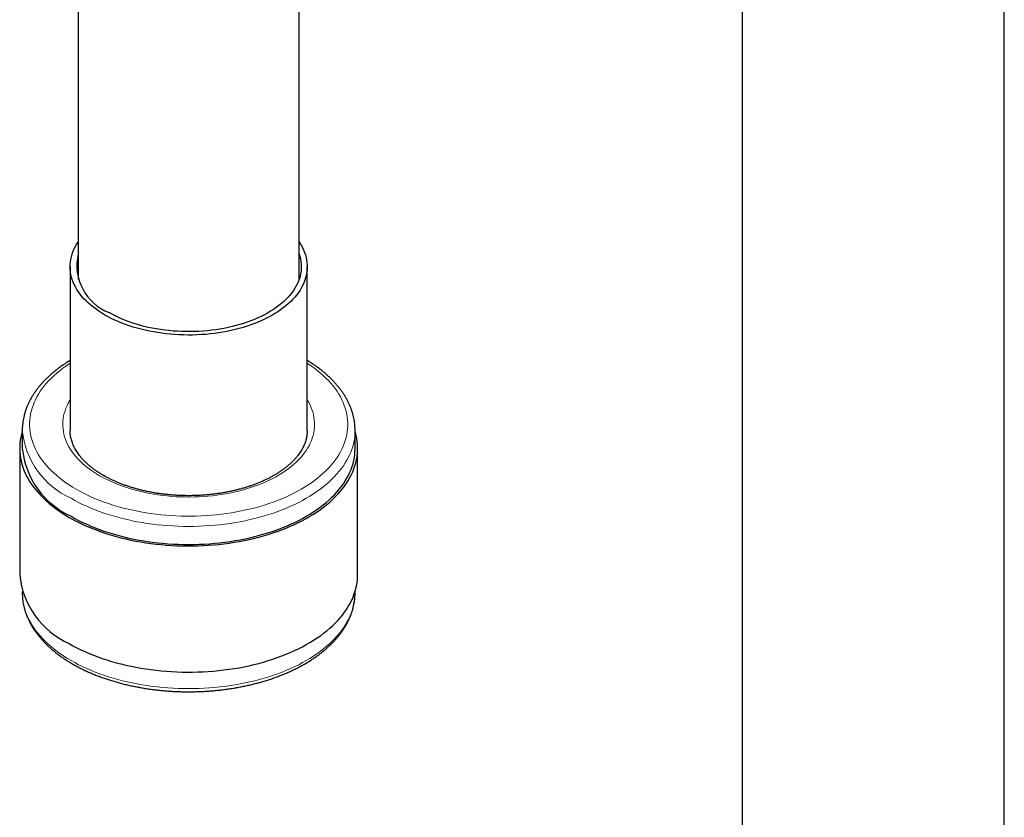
# Model space of a CAD drawing. Header units: millimetres. Extents: x 8 to 830, y 12 to 1725.
# Tile 18 of 256: x 651 to 718, y 416 to 470. Entities that reach past the tile are written whole.
import ezdxf

# ---------------------------------------------------------------- set-up
doc = ezdxf.new("R2010")
doc.units = ezdxf.units.MM

msp = doc.modelspace()

# ---------------------------------------------------------------- linework, layer by layer
at = {"color": 7, "linetype": 'Continuous', "lineweight": 30}
for p, q in [((717.956, 274.681), (717.956, 481.462)), ((700.156, 477.316), (700.156, 275.737)), ((655.067, 475.992), (655.067, 452.525)), ((670.067, 452.525), (670.067, 474.52)), ((654.517, 453.395), (654.517, 442.271)), ((670.617, 442.271), (670.617, 453.395)), ((651.267, 442.271), (651.267, 442.282)), ((651.267, 442.271), (651.267, 441.047)), ((670.617, 442.271), (670.617, 442.276)), ((673.867, 441.047), (673.867, 442.271)), ((673.867, 442.271), (673.867, 442.259)), ((651.092, 441.047), (651.092, 432.473)), ((674.042, 432.473), (674.042, 441.047)), ((651.267, 431.32), (651.267, 431.248)), ((673.867, 431.248), (673.867, 431.32))]:
    msp.add_line(p, q, dxfattribs=at)
at = {"color": 7, "linetype": 'Continuous', "lineweight": 30, "flags": 128}
for points in [[(656.875, 450.109), (656.667, 450.234), (656.468, 450.362), (656.276, 450.495), (656.094, 450.632), (655.921, 450.773), (655.756, 450.918), (655.602, 451.065), (655.456, 451.216), (655.321, 451.371), (655.196, 451.527), (655.081, 451.687), (654.976, 451.849), (654.881, 452.013), (654.798, 452.179), (654.725, 452.346), (654.663, 452.515), (654.611, 452.685), (654.571, 452.857), (654.542, 453.028), (654.524, 453.201), (654.517, 453.374), (654.521, 453.546), (654.536, 453.719), (654.563, 453.891), (654.6, 454.062), (654.649, 454.233), (654.708, 454.402), (654.778, 454.57), (654.859, 454.736), (654.951, 454.901), (655.053, 455.063), (655.067, 455.083)], [(670.067, 455.083), (670.107, 455.023), (670.207, 454.86), (670.296, 454.695), (670.374, 454.528), (670.441, 454.36), (670.498, 454.19), (670.544, 454.02), (670.579, 453.848), (670.602, 453.676), (670.615, 453.503), (670.616, 453.33), (670.606, 453.158), (670.586, 452.985), (670.554, 452.814), (670.511, 452.643), (670.457, 452.473), (670.392, 452.304), (670.316, 452.137), (670.23, 451.972), (670.133, 451.808), (670.025, 451.647), (669.908, 451.488), (669.78, 451.332), (669.642, 451.178), (669.494, 451.028), (669.337, 450.881), (669.171, 450.738), (668.995, 450.598), (668.81, 450.462), (668.617, 450.33), (668.416, 450.202), (668.206, 450.079), (667.988, 449.96), (667.764, 449.846), (667.531, 449.737), (667.292, 449.633), (667.047, 449.534), (666.795, 449.441), (666.538, 449.353), (666.275, 449.27), (666.007, 449.194), (665.734, 449.123), (665.456, 449.058), (665.175, 448.999), (664.89, 448.946), (664.602, 448.899), (664.311, 448.858), (664.018, 448.824), (663.723, 448.796), (663.426, 448.775), (663.128, 448.759), (662.829, 448.751), (662.529, 448.748), (662.23, 448.752), (661.932, 448.763), (661.634, 448.779), (661.337, 448.803), (661.042, 448.832), (660.75, 448.868), (660.459, 448.91), (660.172, 448.958), (659.888, 449.013), (659.608, 449.073), (659.331, 449.14), (659.06, 449.212), (658.793, 449.29), (658.531, 449.374), (658.275, 449.464), (658.025, 449.558), (657.781, 449.659), (657.544, 449.764), (657.313, 449.874), (657.09, 449.989), (656.875, 450.109)], [(670.067, 454.265), (670.072, 454.252), (670.123, 454.086), (670.163, 453.92), (670.192, 453.752), (670.21, 453.584), (670.217, 453.416), (670.213, 453.248), (670.197, 453.08), (670.171, 452.913), (670.134, 452.746), (670.085, 452.58), (670.026, 452.415), (669.956, 452.252), (669.875, 452.091), (669.784, 451.931), (669.682, 451.773), (669.57, 451.618), (669.448, 451.466), (669.316, 451.316), (669.174, 451.169), (669.022, 451.025), (668.861, 450.885), (668.691, 450.749), (668.512, 450.616), (668.324, 450.487), (668.128, 450.363), (667.924, 450.243), (667.713, 450.127), (667.493, 450.017), (667.267, 449.911), (667.034, 449.81), (666.794, 449.715), (666.548, 449.624), (666.297, 449.54), (666.04, 449.46), (665.778, 449.387), (665.511, 449.319), (665.24, 449.257), (664.965, 449.202), (664.687, 449.152), (664.406, 449.108), (664.122, 449.071), (663.835, 449.04), (663.547, 449.015), (663.258, 448.997), (662.967, 448.985), (662.676, 448.979), (662.385, 448.98), (662.094, 448.987), (661.803, 449.001), (661.514, 449.021), (661.227, 449.047), (660.941, 449.08), (660.657, 449.119), (660.377, 449.164), (660.099, 449.215), (659.825, 449.272), (659.555, 449.336), (659.29, 449.405), (659.029, 449.48), (658.773, 449.56), (658.523, 449.646), (658.279, 449.738), (658.041, 449.835), (657.809, 449.937), (657.585, 450.044), (657.367, 450.156), (657.157, 450.272)], [(651.267, 442.199), (651.217, 442.022), (651.17, 441.818), (651.134, 441.613), (651.109, 441.407), (651.095, 441.201), (651.092, 440.995), (651.101, 440.789), (651.12, 440.583), (651.15, 440.378), (651.192, 440.173), (651.245, 439.97), (651.308, 439.767), (651.382, 439.565), (651.468, 439.365), (651.564, 439.167), (651.67, 438.97), (651.787, 438.776), (651.915, 438.583), (652.053, 438.393), (652.201, 438.206), (652.359, 438.021), (652.527, 437.839), (652.704, 437.66), (652.892, 437.485), (653.088, 437.313), (653.294, 437.145), (653.509, 436.98), (653.732, 436.819), (653.964, 436.663), (654.204, 436.51), (654.453, 436.362)], [(654.453, 436.362), (654.709, 436.219), (654.973, 436.08), (655.244, 435.946), (655.522, 435.817), (655.808, 435.693), (656.099, 435.575), (656.397, 435.461), (656.701, 435.353), (657.011, 435.251), (657.326, 435.154), (657.646, 435.062), (657.97, 434.977), (658.3, 434.897), (658.633, 434.824), (658.97, 434.756), (659.311, 434.695), (659.654, 434.639), (660.001, 434.59), (660.35, 434.547), (660.701, 434.51), (661.054, 434.48), (661.409, 434.456), (661.764, 434.438), (662.121, 434.427), (662.478, 434.422), (662.835, 434.424), (663.191, 434.432), (663.547, 434.446), (663.902, 434.467), (664.256, 434.494), (664.608, 434.528), (664.958, 434.568), (665.306, 434.614), (665.652, 434.666), (665.994, 434.725), (666.333, 434.789), (666.668, 434.86), (666.999, 434.936), (667.326, 435.019), (667.649, 435.107), (667.966, 435.201), (668.279, 435.301), (668.585, 435.406), (668.886, 435.517), (669.181, 435.633), (669.47, 435.755), (669.751, 435.881), (670.026, 436.013), (670.294, 436.149), (670.554, 436.29), (670.806, 436.436), (671.051, 436.586), (671.287, 436.741), (671.514, 436.899), (671.734, 437.062), (671.944, 437.228), (672.145, 437.398), (672.337, 437.572), (672.519, 437.749), (672.692, 437.93), (672.855, 438.113), (673.008, 438.299), (673.151, 438.488), (673.284, 438.679), (673.406, 438.873), (673.518, 439.068), (673.619, 439.266), (673.71, 439.465), (673.79, 439.666), (673.859, 439.868), (673.917, 440.071), (673.964, 440.276), (674, 440.481), (674.025, 440.686), (674.039, 440.892), (674.042, 441.098), (674.033, 441.304), (674.014, 441.51), (673.983, 441.715), (673.942, 441.92), (673.889, 442.124), (673.867, 442.199)], [(654.577, 436.434), (654.831, 436.291), (655.094, 436.153), (655.364, 436.02), (655.641, 435.892), (655.925, 435.769), (656.215, 435.651), (656.512, 435.539), (656.815, 435.432), (657.123, 435.33), (657.437, 435.234), (657.756, 435.144), (658.079, 435.06), (658.407, 434.981), (658.739, 434.909), (659.075, 434.843), (659.414, 434.782), (659.757, 434.728), (660.102, 434.68), (660.449, 434.639), (660.799, 434.604), (661.151, 434.575), (661.503, 434.552), (661.857, 434.536), (662.212, 434.526), (662.567, 434.523), (662.922, 434.526), (663.276, 434.536), (663.63, 434.552), (663.983, 434.575), (664.335, 434.604), (664.684, 434.639), (665.032, 434.68), (665.377, 434.728), (665.719, 434.782), (666.059, 434.843), (666.395, 434.909), (666.727, 434.981), (667.055, 435.06), (667.378, 435.144), (667.697, 435.234), (668.011, 435.33), (668.319, 435.432), (668.622, 435.539), (668.918, 435.651), (669.209, 435.769), (669.493, 435.892), (669.77, 436.02), (670.04, 436.153), (670.302, 436.291), (670.557, 436.434), (670.804, 436.581), (671.043, 436.733), (671.274, 436.888), (671.496, 437.048), (671.709, 437.212), (671.913, 437.38), (672.108, 437.551), (672.293, 437.726), (672.469, 437.904), (672.635, 438.085), (672.791, 438.269), (672.937, 438.456), (673.073, 438.645), (673.199, 438.837), (673.314, 439.031), (673.418, 439.227), (673.512, 439.424), (673.595, 439.624), (673.667, 439.824), (673.728, 440.026), (673.778, 440.229), (673.817, 440.433), (673.845, 440.637), (673.861, 440.842), (673.867, 441.047)], [(654.453, 427.789), (654.709, 427.645), (654.973, 427.507), (655.244, 427.373), (655.522, 427.244), (655.808, 427.12), (656.099, 427.001), (656.397, 426.888), (656.701, 426.779), (657.011, 426.677), (657.326, 426.58), (657.646, 426.489), (657.97, 426.403), (658.3, 426.324), (658.633, 426.25), (658.97, 426.182), (659.311, 426.121), (659.654, 426.065), (660.001, 426.016), (660.35, 425.973), (660.701, 425.937), (661.054, 425.906), (661.409, 425.882), (661.764, 425.865), (662.121, 425.854), (662.478, 425.849), (662.835, 425.85), (663.191, 425.858), (663.547, 425.873), (663.902, 425.894), (664.256, 425.921), (664.608, 425.954), (664.958, 425.994), (665.306, 426.04), (665.652, 426.092), (665.994, 426.151), (666.333, 426.215), (666.668, 426.286), (666.999, 426.363), (667.326, 426.445), (667.649, 426.534), (667.966, 426.628), (668.279, 426.727), (668.585, 426.833), (668.886, 426.944), (669.181, 427.06), (669.47, 427.181), (669.751, 427.308), (670.026, 427.439), (670.294, 427.575), (670.554, 427.717), (670.806, 427.862), (671.051, 428.012), (671.287, 428.167), (671.514, 428.325), (671.734, 428.488), (671.944, 428.655), (672.145, 428.825), (672.337, 428.999), (672.519, 429.176), (672.692, 429.356), (672.855, 429.539), (673.008, 429.725), (673.151, 429.914), (673.284, 430.105), (673.406, 430.299), (673.518, 430.495), (673.619, 430.692), (673.71, 430.891), (673.79, 431.092), (673.859, 431.294), (673.917, 431.498), (673.964, 431.702), (674, 431.907), (674.025, 432.113), (674.039, 432.318), (674.042, 432.473)]]:
    msp.add_lwpolyline(points, dxfattribs=at)
at = {"color": 8, "linetype": 'Continuous', "lineweight": 0, "flags": 128}
for points in [[(654.517, 446.836), (654.457, 446.797), (654.232, 446.645), (654.016, 446.488), (653.809, 446.328), (653.611, 446.164), (653.422, 445.997), (653.243, 445.826), (653.073, 445.652), (652.913, 445.475), (652.763, 445.294), (652.622, 445.112), (652.492, 444.926), (652.373, 444.739), (652.264, 444.549), (652.165, 444.358), (652.078, 444.164), (652, 443.969), (651.934, 443.773), (651.879, 443.576), (651.835, 443.378), (651.802, 443.179), (651.779, 442.979), (651.768, 442.78), (651.768, 442.58), (651.779, 442.38), (651.802, 442.181), (651.835, 441.982), (651.879, 441.783), (651.934, 441.586), (652, 441.39), (652.078, 441.195), (652.165, 441.002), (652.264, 440.81), (652.373, 440.62), (652.492, 440.433), (652.622, 440.248), (652.763, 440.065), (652.913, 439.885), (653.073, 439.708), (653.243, 439.534), (653.422, 439.363), (653.611, 439.195), (653.809, 439.031), (654.016, 438.871), (654.232, 438.715), (654.457, 438.563), (654.689, 438.415), (654.93, 438.271)], [(654.93, 438.271), (655.179, 438.132), (655.435, 437.998), (655.699, 437.868), (655.969, 437.744), (656.247, 437.624), (656.531, 437.51), (656.821, 437.401), (657.117, 437.297), (657.419, 437.199), (657.726, 437.106), (658.037, 437.02), (658.354, 436.939), (658.675, 436.864), (659, 436.795), (659.328, 436.732), (659.66, 436.675), (659.995, 436.624), (660.333, 436.58), (660.673, 436.542), (661.014, 436.51), (661.358, 436.484), (661.702, 436.465), (662.048, 436.452), (662.394, 436.446), (662.74, 436.446), (663.086, 436.452), (663.431, 436.465), (663.776, 436.484), (664.119, 436.51), (664.461, 436.542), (664.801, 436.58), (665.139, 436.624), (665.473, 436.675), (665.805, 436.732), (666.134, 436.795), (666.459, 436.864), (666.78, 436.939), (667.096, 437.02), (667.408, 437.106), (667.715, 437.199), (668.017, 437.297), (668.313, 437.401), (668.603, 437.51), (668.887, 437.624), (669.164, 437.744), (669.435, 437.868), (669.699, 437.998), (669.955, 438.132), (670.204, 438.271), (670.444, 438.415), (670.677, 438.563), (670.902, 438.715), (671.117, 438.871), (671.325, 439.031), (671.523, 439.195), (671.711, 439.363), (671.891, 439.534), (672.061, 439.708), (672.221, 439.885), (672.371, 440.065), (672.511, 440.248), (672.641, 440.433), (672.761, 440.62), (672.87, 440.81), (672.968, 441.002), (673.056, 441.195), (673.133, 441.39), (673.199, 441.586), (673.255, 441.783), (673.299, 441.982), (673.332, 442.181), (673.354, 442.38), (673.365, 442.58), (673.365, 442.78), (673.354, 442.979), (673.332, 443.179), (673.299, 443.378), (673.255, 443.576), (673.199, 443.773), (673.133, 443.969), (673.056, 444.164), (672.968, 444.358), (672.87, 444.549), (672.761, 444.739), (672.641, 444.926), (672.511, 445.112), (672.371, 445.294), (672.221, 445.475), (672.061, 445.652), (671.891, 445.826), (671.711, 445.997), (671.523, 446.164), (671.325, 446.328), (671.117, 446.488), (670.902, 446.645), (670.677, 446.797), (670.617, 446.836)], [(656.521, 439.19), (656.307, 439.318), (656.101, 439.45), (655.903, 439.587), (655.714, 439.728), (655.534, 439.873), (655.363, 440.021), (655.201, 440.173), (655.049, 440.328), (654.907, 440.487), (654.775, 440.648), (654.653, 440.811), (654.541, 440.978), (654.44, 441.146), (654.349, 441.316), (654.27, 441.488), (654.201, 441.662), (654.142, 441.837), (654.095, 442.013), (654.059, 442.19), (654.034, 442.368), (654.02, 442.546), (654.017, 442.724), (654.026, 442.902), (654.045, 443.08), (654.076, 443.258), (654.117, 443.434), (654.17, 443.61), (654.234, 443.784), (654.308, 443.957), (654.393, 444.128), (654.489, 444.298), (654.517, 444.343)], [(670.617, 444.343), (670.694, 444.213), (670.784, 444.043), (670.864, 443.871), (670.933, 443.697), (670.991, 443.522), (671.039, 443.346), (671.075, 443.169), (671.1, 442.991), (671.114, 442.813), (671.117, 442.635), (671.108, 442.457), (671.089, 442.279), (671.058, 442.102), (671.016, 441.925), (670.964, 441.75), (670.9, 441.575), (670.826, 441.402), (670.74, 441.231), (670.644, 441.062), (670.538, 440.894), (670.421, 440.729), (670.294, 440.567), (670.157, 440.407), (670.01, 440.25), (669.853, 440.097), (669.687, 439.947), (669.511, 439.8), (669.326, 439.657), (669.133, 439.518), (668.931, 439.384), (668.721, 439.253), (668.502, 439.127), (668.276, 439.006), (668.043, 438.889), (667.802, 438.777), (667.555, 438.671), (667.301, 438.57), (667.041, 438.474), (666.775, 438.383), (666.503, 438.298), (666.227, 438.219), (665.945, 438.146), (665.66, 438.078), (665.37, 438.017), (665.076, 437.961), (664.78, 437.912), (664.48, 437.869), (664.178, 437.832), (663.874, 437.802), (663.568, 437.778), (663.261, 437.76), (662.953, 437.749), (662.644, 437.744), (662.335, 437.746), (662.027, 437.754), (661.719, 437.768), (661.413, 437.789), (661.108, 437.816), (660.804, 437.85), (660.503, 437.89), (660.205, 437.936), (659.91, 437.988), (659.618, 438.047), (659.331, 438.111), (659.047, 438.182), (658.768, 438.258), (658.494, 438.34), (658.225, 438.428), (657.962, 438.521), (657.705, 438.62), (657.454, 438.724), (657.21, 438.833), (656.973, 438.947), (656.743, 439.066), (656.521, 439.19)], [(673.867, 442.259), (673.861, 442.067), (673.845, 441.862), (673.817, 441.658), (673.778, 441.454), (673.728, 441.251), (673.667, 441.049), (673.595, 440.848), (673.512, 440.649), (673.418, 440.451), (673.314, 440.256), (673.199, 440.062), (673.073, 439.87), (672.937, 439.681), (672.791, 439.494), (672.635, 439.31), (672.469, 439.129), (672.293, 438.951), (672.108, 438.776), (671.913, 438.605), (671.709, 438.437), (671.496, 438.273), (671.274, 438.113), (671.043, 437.957), (670.804, 437.806), (670.557, 437.659), (670.302, 437.516), (670.04, 437.378), (669.77, 437.245), (669.493, 437.117), (669.209, 436.994), (668.918, 436.876), (668.622, 436.764), (668.319, 436.656), (668.011, 436.555), (667.697, 436.459), (667.378, 436.369), (667.055, 436.285), (666.727, 436.206), (666.395, 436.134), (666.059, 436.067), (665.719, 436.007), (665.377, 435.953), (665.032, 435.905), (664.684, 435.864), (664.335, 435.828), (663.983, 435.8), (663.63, 435.777), (663.276, 435.761), (662.922, 435.751), (662.567, 435.748), (662.212, 435.751), (661.857, 435.761), (661.503, 435.777), (661.151, 435.8), (660.799, 435.828), (660.449, 435.864), (660.102, 435.905), (659.757, 435.953), (659.414, 436.007), (659.075, 436.067), (658.739, 436.134), (658.407, 436.206), (658.079, 436.285), (657.756, 436.369), (657.437, 436.459), (657.123, 436.555), (656.815, 436.656), (656.512, 436.764), (656.215, 436.876), (655.925, 436.994), (655.641, 437.117), (655.364, 437.245), (655.094, 437.378), (654.831, 437.516), (654.577, 437.659)], [(651.267, 431.248), (651.272, 431.043), (651.289, 430.839), (651.317, 430.634), (651.356, 430.431), (651.406, 430.228), (651.467, 430.026), (651.539, 429.825), (651.622, 429.626), (651.716, 429.428), (651.82, 429.232), (651.935, 429.038), (652.06, 428.847), (652.196, 428.657), (652.342, 428.471), (652.498, 428.287), (652.665, 428.105), (652.84, 427.927), (653.026, 427.753), (653.221, 427.581), (653.425, 427.414), (653.638, 427.25), (653.86, 427.09), (654.091, 426.934), (654.33, 426.783), (654.577, 426.635), (654.831, 426.493), (655.094, 426.355), (655.364, 426.222), (655.641, 426.094), (655.925, 425.971), (656.215, 425.853), (656.512, 425.74), (656.815, 425.633), (657.123, 425.532), (657.437, 425.436), (657.756, 425.346), (658.079, 425.261), (658.407, 425.183), (658.739, 425.11), (659.075, 425.044), (659.414, 424.984), (659.757, 424.93), (660.102, 424.882), (660.449, 424.84), (660.799, 424.805), (661.151, 424.776), (661.503, 424.754), (661.857, 424.738), (662.212, 424.728), (662.567, 424.725), (662.922, 424.728), (663.276, 424.738), (663.63, 424.754), (663.983, 424.776), (664.335, 424.805), (664.684, 424.84), (665.032, 424.882), (665.377, 424.93), (665.719, 424.984), (666.059, 425.044), (666.395, 425.11), (666.727, 425.183), (667.055, 425.261), (667.378, 425.346), (667.697, 425.436), (668.011, 425.532), (668.319, 425.633), (668.622, 425.74), (668.918, 425.853), (669.209, 425.971), (669.493, 426.094), (669.77, 426.222), (670.04, 426.355), (670.302, 426.493), (670.557, 426.635), (670.804, 426.783), (671.043, 426.934), (671.274, 427.09), (671.496, 427.25), (671.709, 427.414), (671.913, 427.581), (672.108, 427.753), (672.293, 427.927), (672.469, 428.105), (672.635, 428.287), (672.791, 428.471), (672.937, 428.657), (673.073, 428.847), (673.199, 429.038), (673.314, 429.232), (673.418, 429.428), (673.512, 429.626), (673.595, 429.825), (673.667, 430.026), (673.728, 430.228), (673.778, 430.431), (673.817, 430.634), (673.845, 430.839), (673.861, 431.043), (673.867, 431.248), (673.867, 431.248)]]:
    msp.add_lwpolyline(points, dxfattribs=at)
at = {"color": 7, "linetype": 'Continuous', "lineweight": 30}
for centre, radius, start, end in [((658.426, 453.481), 3.45, 166.84885, 248.42184), ((656.938, 441.622), 5.7, 185.79089, 245.52925), ((656.813, 433.03), 5.749, 185.56491, 245.75523)]:
    msp.add_arc(centre, radius, start, end, dxfattribs=at)
at = {"color": 8, "linetype": 'Continuous', "lineweight": 0}
msp.add_arc((656.912, 442.828), 5.672, 185.63134, 245.68881, dxfattribs=at)
at = {"color": 7, "linetype": 'Continuous', "lineweight": 30}
for points, knots in [([(654.517, 447.017), (654.44, 446.97), (654.284, 446.874), (654.058, 446.725), (653.838, 446.572), (653.626, 446.414), (653.422, 446.252), (653.226, 446.086), (653.039, 445.917), (652.86, 445.744), (652.689, 445.567), (652.528, 445.388), (652.376, 445.206), (652.233, 445.02), (652.1, 444.832), (651.976, 444.642), (651.862, 444.45), (651.757, 444.255), (651.663, 444.059), (651.579, 443.862), (651.504, 443.663), (651.44, 443.463), (651.386, 443.262), (651.341, 443.06), (651.307, 442.858), (651.283, 442.655), (651.269, 442.464), (651.268, 442.339), (651.268, 442.283)], [0, 0, 0, 0, 0.038593, 0.07798, 0.117366, 0.156748, 0.196118, 0.235471, 0.274798, 0.314091, 0.353341, 0.392537, 0.431667, 0.470722, 0.509689, 0.548557, 0.587317, 0.62596, 0.664479, 0.702871, 0.741135, 0.779273, 0.817292, 0.855201, 0.893012, 0.930743, 0.968412, 1, 1, 1, 1]), ([(673.866, 442.258), (673.866, 442.273), (673.868, 442.355), (673.861, 442.505), (673.845, 442.707), (673.819, 442.909), (673.782, 443.11), (673.736, 443.311), (673.68, 443.51), (673.613, 443.709), (673.537, 443.906), (673.451, 444.102), (673.356, 444.296), (673.25, 444.488), (673.135, 444.679), (673.01, 444.867), (672.876, 445.054), (672.732, 445.237), (672.579, 445.418), (672.417, 445.596), (672.246, 445.771), (672.067, 445.943), (671.879, 446.111), (671.682, 446.276), (671.477, 446.437), (671.264, 446.594), (671.043, 446.747), (670.828, 446.888), (670.683, 446.976), (670.617, 447.016)], [0, 0, 0, 0, 0.008212, 0.045652, 0.083091, 0.120549, 0.158048, 0.195607, 0.233245, 0.270977, 0.308815, 0.34677, 0.384845, 0.423045, 0.461366, 0.499807, 0.538361, 0.57702, 0.615774, 0.654613, 0.693526, 0.732502, 0.771531, 0.810603, 0.849709, 0.888841, 0.927991, 0.967153, 1, 1, 1, 1]), ([(656.771, 439.214), (656.737, 439.234), (656.639, 439.291), (656.482, 439.389), (656.302, 439.508), (656.13, 439.63), (655.967, 439.755), (655.811, 439.883), (655.664, 440.013), (655.525, 440.146), (655.395, 440.281), (655.274, 440.417), (655.161, 440.555), (655.057, 440.695), (654.962, 440.837), (654.876, 440.98), (654.799, 441.124), (654.731, 441.27), (654.672, 441.417), (654.622, 441.565), (654.582, 441.714), (654.55, 441.864), (654.529, 442.016), (654.518, 442.152), (654.518, 442.237), (654.518, 442.272)], [0, 0, 0, 0, 0.0231084, 0.0671827, 0.1112399, 0.1552893, 0.1993375, 0.2433929, 0.2874675, 0.331576, 0.3757365, 0.4199701, 0.4643019, 0.5087609, 0.5533796, 0.5981941, 0.6432429, 0.6885651, 0.7341979, 0.7801726, 0.8265094, 0.8732109, 0.920256, 0.9675944, 1, 1, 1, 1]), ([(670.616, 442.275), (670.616, 442.254), (670.617, 442.181), (670.608, 442.058), (670.59, 441.905), (670.561, 441.752), (670.522, 441.6), (670.474, 441.45), (670.416, 441.3), (670.349, 441.152), (670.272, 441.005), (670.186, 440.86), (670.092, 440.717), (669.988, 440.575), (669.875, 440.435), (669.754, 440.297), (669.624, 440.162), (669.486, 440.028), (669.339, 439.898), (669.184, 439.769), (669.021, 439.643), (668.85, 439.521), (668.671, 439.401), (668.484, 439.285), (668.29, 439.172), (668.089, 439.062), (667.881, 438.957), (667.666, 438.855), (667.445, 438.758), (667.217, 438.664), (666.984, 438.575), (666.745, 438.491), (666.5, 438.411), (666.251, 438.336), (665.997, 438.266), (665.739, 438.2), (665.476, 438.14), (665.21, 438.085), (664.94, 438.036), (664.667, 437.991), (664.392, 437.953), (664.114, 437.919), (663.835, 437.891), (663.553, 437.869), (663.271, 437.852), (662.987, 437.841), (662.703, 437.835), (662.419, 437.835), (662.135, 437.841), (661.851, 437.853), (661.569, 437.87), (661.287, 437.892), (661.008, 437.92), (660.73, 437.954), (660.455, 437.993), (660.182, 438.038), (659.913, 438.088), (659.646, 438.143), (659.384, 438.203), (659.126, 438.269), (658.872, 438.339), (658.622, 438.414), (658.378, 438.494), (658.139, 438.579), (657.906, 438.668), (657.679, 438.762), (657.458, 438.86), (657.243, 438.961), (657.036, 439.067), (656.879, 439.152), (656.793, 439.202), (656.771, 439.214)], [0, 0, 0, 0, 0.006615, 0.022355, 0.038077, 0.053739, 0.069314, 0.084779, 0.100126, 0.115353, 0.130465, 0.145473, 0.160388, 0.175223, 0.189992, 0.204706, 0.219377, 0.234014, 0.248625, 0.263218, 0.277798, 0.292371, 0.306941, 0.32151, 0.33608, 0.350654, 0.365234, 0.37982, 0.394413, 0.409014, 0.423623, 0.43824, 0.452866, 0.467499, 0.48214, 0.496789, 0.511444, 0.526106, 0.540774, 0.555447, 0.570125, 0.584807, 0.599493, 0.614182, 0.628874, 0.643567, 0.658261, 0.672956, 0.687652, 0.702346, 0.717039, 0.731729, 0.746418, 0.761103, 0.775784, 0.79046, 0.805131, 0.819797, 0.834457, 0.849109, 0.863755, 0.878392, 0.893022, 0.907642, 0.922254, 0.936857, 0.95145, 0.966035, 0.98061, 0.995178, 1, 1, 1, 1]), ([(651.268, 431.251), (651.267, 431.24), (651.266, 431.161), (651.272, 431.014), (651.288, 430.812), (651.315, 430.61), (651.351, 430.409), (651.398, 430.209), (651.454, 430.009), (651.52, 429.811), (651.596, 429.614), (651.682, 429.418), (651.778, 429.224), (651.884, 429.031), (651.999, 428.841), (652.124, 428.652), (652.258, 428.466), (652.401, 428.282), (652.554, 428.101), (652.716, 427.923), (652.887, 427.748), (653.067, 427.577), (653.255, 427.408), (653.452, 427.244), (653.657, 427.083), (653.87, 426.926), (654.09, 426.773), (654.318, 426.624), (654.554, 426.479), (654.796, 426.339), (655.045, 426.203), (655.301, 426.072), (655.564, 425.946), (655.832, 425.825), (656.106, 425.708), (656.386, 425.597), (656.672, 425.49), (656.962, 425.389), (657.257, 425.293), (657.557, 425.202), (657.861, 425.117), (658.17, 425.037), (658.482, 424.962), (658.797, 424.893), (659.116, 424.83), (659.438, 424.772), (659.763, 424.72), (660.089, 424.674), (660.419, 424.634), (660.75, 424.599), (661.082, 424.57), (661.416, 424.547), (661.751, 424.53), (662.086, 424.518), (662.422, 424.513), (662.758, 424.513), (663.094, 424.52), (663.429, 424.532), (663.764, 424.55), (664.098, 424.574), (664.43, 424.603), (664.761, 424.639), (665.09, 424.68), (665.416, 424.727), (665.74, 424.78), (666.062, 424.838), (666.38, 424.903), (666.695, 424.972), (667.007, 425.047), (667.314, 425.128), (667.618, 425.214), (667.917, 425.306), (668.212, 425.402), (668.502, 425.504), (668.786, 425.612), (669.065, 425.724), (669.339, 425.841), (669.606, 425.963), (669.868, 426.09), (670.123, 426.222), (670.372, 426.358), (670.613, 426.499), (670.848, 426.644), (671.075, 426.794), (671.295, 426.948), (671.507, 427.106), (671.711, 427.268), (671.907, 427.434), (672.095, 427.603), (672.274, 427.776), (672.444, 427.952), (672.606, 428.132), (672.758, 428.314), (672.901, 428.499), (673.034, 428.687), (673.158, 428.877), (673.272, 429.07), (673.376, 429.264), (673.471, 429.46), (673.555, 429.658), (673.63, 429.857), (673.694, 430.057), (673.748, 430.258), (673.792, 430.459), (673.827, 430.662), (673.85, 430.864), (673.865, 431.06), (673.866, 431.189), (673.866, 431.25)], [0, 0, 0, 0, 0.001546, 0.010738, 0.01993, 0.029127, 0.038334, 0.047556, 0.056797, 0.066061, 0.075351, 0.08467, 0.094018, 0.103397, 0.112806, 0.122245, 0.13171, 0.141202, 0.150717, 0.160253, 0.169807, 0.179377, 0.18896, 0.198553, 0.208154, 0.217762, 0.227374, 0.23699, 0.246606, 0.256223, 0.26584, 0.275455, 0.285068, 0.294678, 0.304286, 0.313891, 0.323493, 0.333091, 0.342687, 0.352279, 0.361869, 0.371455, 0.381039, 0.39062, 0.400198, 0.409774, 0.419348, 0.428921, 0.438491, 0.44806, 0.457628, 0.467195, 0.476761, 0.486326, 0.495891, 0.505456, 0.515021, 0.524587, 0.534152, 0.543719, 0.553286, 0.562855, 0.572425, 0.581996, 0.59157, 0.601145, 0.610723, 0.620303, 0.629885, 0.639471, 0.64906, 0.658652, 0.668247, 0.677846, 0.687448, 0.697054, 0.706663, 0.716276, 0.725892, 0.735511, 0.745134, 0.754758, 0.764385, 0.774012, 0.78364, 0.793266, 0.802889, 0.812509, 0.822122, 0.831726, 0.84132, 0.850901, 0.860466, 0.870012, 0.879537, 0.889038, 0.898512, 0.907958, 0.917373, 0.926758, 0.936111, 0.945433, 0.954726, 0.963992, 0.973235, 0.982458, 0.991665, 1, 1, 1, 1])]:
    msp.add_open_spline(points, degree=3, knots=knots, dxfattribs=at)

doc.saveas('drawing.dxf')
